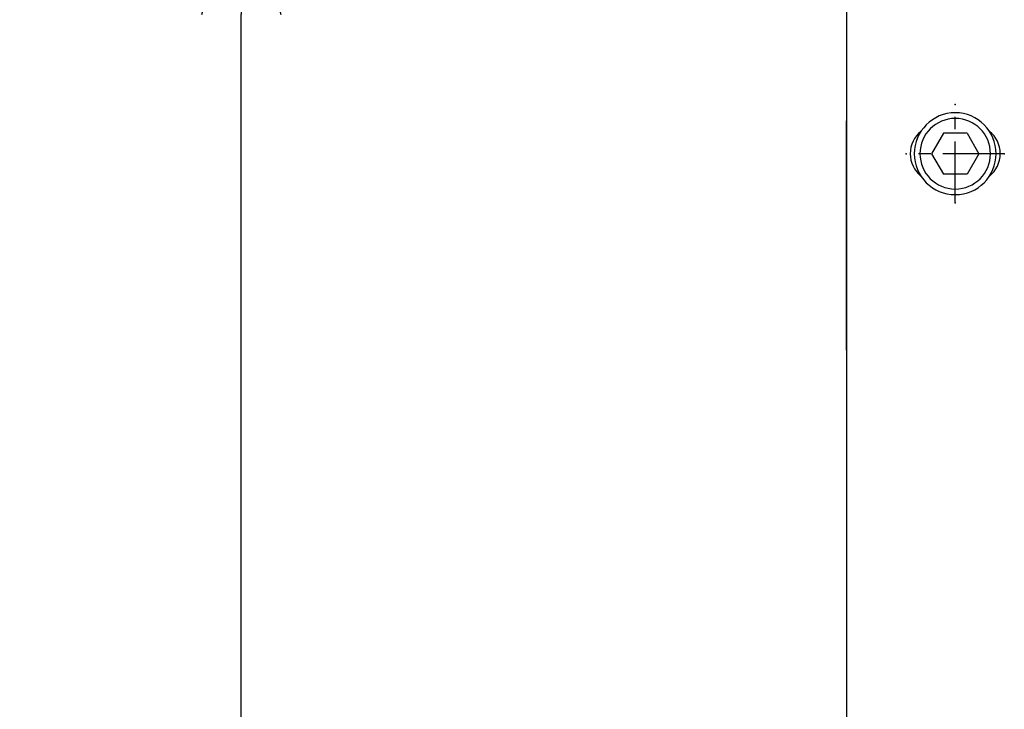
# Model space of a CAD drawing. Header units: millimetres. Extents: x -289 to 305, y -210 to 210.
# Tile 76 of 79: x 141 to 162, y 135 to 149. Entities that reach past the tile are written whole.
import ezdxf

# ---------------------------------------------------------------- set-up
doc = ezdxf.new("R2010")
doc.units = ezdxf.units.MM
doc.linetypes.add('CENTER', pattern=[12, 7.5, -1.5, 1.5, -1.5])
doc.layers.add('VIEW0003', color=7, linetype='Continuous')
doc.styles.get("Standard").update_dxf_attribs({"font": 'ROMANS', "bigfont": 'EXTFONT'})
doc.dimstyles.new('ISO-25', dxfattribs={"dimtxt": 2.5, "dimasz": 2.5, "dimexe": 1.25, "dimexo": 0.625, "dimtad": 1, "dimtxsty": 'Standard', "dimcen": 2.5, "dimadec": 0, "dimazin": 0, "dimtfac": 1, "dimtmove": 0, "dimatfit": 3, "dimfxl": 1, "dimarcsym": 0})

# ---------------------------------------------------------------- blocks, each defined once
blk = doc.blocks.new('DTL0016')
at = {"color": 0, "linetype": 'CENTER'}
for p, q in [((0, 6), (0, -6)), ((-6, 0), (6, 0))]:
    blk.add_line(p, q, dxfattribs=at)
at = {"color": 0, "linetype": 'Continuous'}
for p, q in [((-2.89, 0), (-1.44, 2.5)), ((-1.44, 2.5), (1.44, 2.5)), ((2.89, 0), (1.44, 2.5)), ((-1.44, -2.5), (-2.89, 0)), ((1.44, -2.5), (2.89, 0)), ((-1.44, -2.5), (1.44, -2.5))]:
    blk.add_line(p, q, dxfattribs=at)
for radius in [5, 4.31]:
    blk.add_arc((0, 0), radius, 0, 359.9997, dxfattribs=at)
at = {"color": 0}
for p in [(0, 6), (-6, 0), (0, 0), (6, 0), (0, -6)]:
    blk.add_point(p, dxfattribs=at)
blk = doc.blocks.new('DTL0017')
at = {"color": 0, "linetype": 'Continuous'}
for p, q in [((-155.98, -2.3), (156, -2.3)), ((-146, -2.3), (-66, -2.3)), ((-106, -2.3), (-134, -2.3)), ((-106, -2.3), (-134, -2.3)), ((-106, -2.3), (-78, -2.3)), ((-106, -2.3), (-78, -2.3))]:
    blk.add_line(p, q, dxfattribs=at)
for centre, start, end in [((-130, 13), 38.6822, 141.3178), ((-130, 9), 218.6822, 321.3178)]:
    blk.add_arc(centre, 3.5, start, end, dxfattribs=at)
blk = doc.blocks.new('DTL0006')
at = {"color": 0, "rotation": 270}
blk.add_blockref('DTL0017', (-291, 0), dxfattribs=at)
at = {"color": 40, "rotation": 180}
blk.add_blockref('DTL0016', (-280, 130), dxfattribs=at)
blk = doc.blocks.new('_OPEN30')
at = {"color": 0, "linetype": 'ByBlock', "lineweight": -2}
for p, q in [((-1, 0.267949), (0, 0)), ((0, 0), (-1, -0.267949)), ((0, 0), (-1, 0))]:
    blk.add_line(p, q, dxfattribs=at)
blk = doc.blocks.new('*D64')
at = {"color": 0, "lineweight": -2}
for p, q in [((155.622, 152.169), (145.003, 152.169)), ((146.003, 100.169), (146.003, 149.169)), ((155.622, 97.169), (145.003, 97.169))]:
    blk.add_line(p, q, dxfattribs=at)
at = {"layer": 'Defpoints', "color": 0}
for p in [(146.002, 152.169), (158.162, 152.169), (158.162, 97.169)]:
    blk.add_point(p, dxfattribs=at)
at = {"color": 0, "lineweight": -2, "xscale": 3, "yscale": 3, "zscale": 3}
for p, rotation in [((146.003, 152.169), 90), ((146.003, 97.169), 270)]:
    blk.add_blockref('_OPEN30', p, dxfattribs=dict(at, rotation=rotation))
at = {"color": 0, "insert": (143.588, 124.67), "char_height": 3.2, "attachment_point": 5, "rotation": 90}
blk.add_mtext('330', dxfattribs=at)

msp = doc.modelspace()

# ---------------------------------------------------------------- block references
at = {"layer": 'VIEW0003', "color": 7, "xscale": 0.166666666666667, "yscale": 0.166666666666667, "zscale": 0.166666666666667}
msp.add_blockref('DTL0006', (207.212, 124.669), dxfattribs=at)

# ---------------------------------------------------------------- dimensions: what is measured, and where the dimension line sits
at = {"layer": 'VIEW0003', "color": 7}
dim = msp.add_linear_dim(base=(146.003, 152.169), p1=(158.162, 97.169), p2=(158.162, 152.169), angle=270, text='330', dimstyle='ISO-25', override={"dimtxt": 3.2, "dimasz": 3, "dimexe": 1, "dimexo": 2.54, "dimgap": 0.8, "dimtad": 1, "dimtih": 0, "dimtoh": 0, "dimdec": 0, "dimdsep": 46, "dimblk1": 'OPEN30', "dimblk2": 'OPEN30', "dimsah": 1, "dimse1": 0, "dimse2": 0, "dimtmove": 0}, dxfattribs=at)
dim.commit()
dim.dimension.update_dxf_attribs({"geometry": '*D64', "text_midpoint": (146.003, 124.67), "dimtype": 160})

doc.saveas('drawing.dxf')
